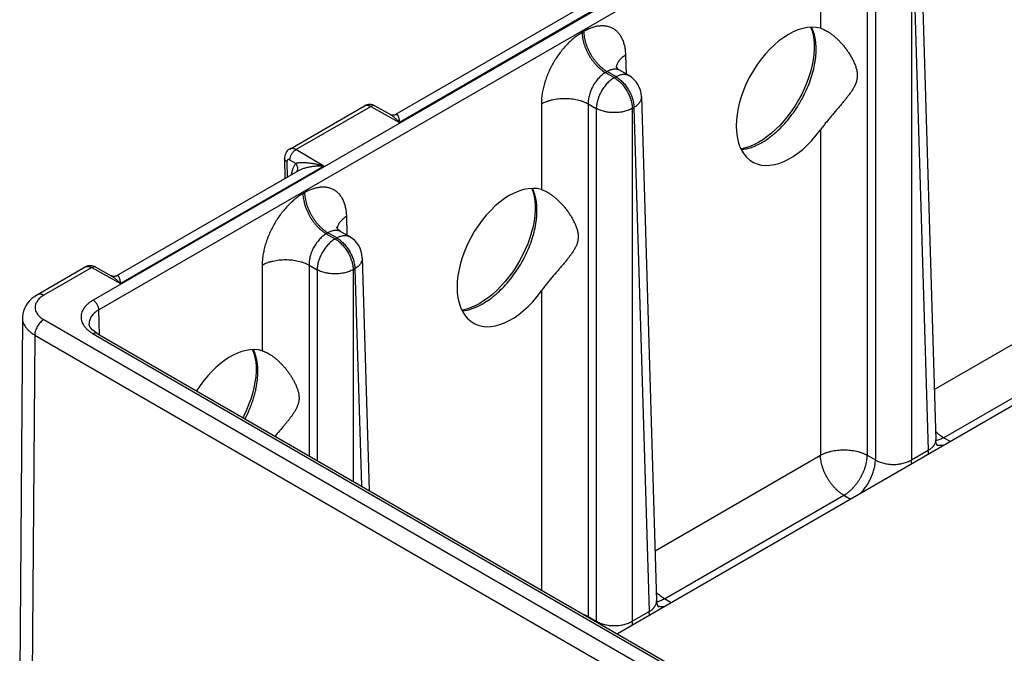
# Model space of a CAD drawing. Header units: inches. Extents: x 0 to 34, y 0 to 22.
# Tile 10 of 67: x 3.6 to 5.9, y 14.4 to 15.9. Entities that reach past the tile are written whole.
import ezdxf

# ---------------------------------------------------------------- set-up
doc = ezdxf.new("R2010")
doc.units = ezdxf.units.IN
doc.header["$LTSCALE"] = 1.87
doc.header["$MEASUREMENT"] = 0
doc.layers.get('0').update_dxf_attribs({"linetype": 'CONTINUOUS'})

msp = doc.modelspace()

# ---------------------------------------------------------------- linework, layer by layer
at = {"color": 7, "linetype": 'CONTINUOUS'}
for p, q in [((8.9531, 18.2464), (3.7273, 15.2291)), ((8.9666, 18.2233), (3.7408, 15.2061)), ((9.0408, 16.7977), (4.9627, 14.443)), ((5.6767, 16.0879), (5.7126, 14.9004)), ((5.4409, 16.0712), (5.4409, 15.8693)), ((5.5512, 16.0712), (5.5512, 14.8638)), ((5.5703, 16.0601), (5.5703, 14.8528)), ((5.6552, 16.0601), (5.6552, 14.8528)), ((5.6591, 16.0624), (5.695, 14.8757)), ((4.9281, 15.9242), (4.4492, 15.6476)), ((4.8673, 15.9127), (4.44, 15.666)), ((4.8831, 15.8618), (4.8792, 15.8595)), ((4.9837, 15.7614), (4.9824, 15.8064)), ((4.9383, 15.7673), (4.9344, 15.7651)), ((4.9344, 15.7651), (4.9551, 15.7531)), ((4.9591, 15.7554), (4.9383, 15.7673)), ((4.9551, 15.7531), (4.9591, 15.7554)), ((4.9891, 15.7583), (4.9688, 15.77)), ((5.019, 15.7082), (5.0549, 14.5207)), ((4.1904, 15.585), (4.3665, 15.6867)), ((4.2053, 15.5835), (4.3816, 15.6853)), ((4.3816, 15.6853), (4.4492, 15.6476)), ((4.3914, 15.6864), (4.4277, 15.6662)), ((4.7833, 15.6915), (4.7833, 15.4896)), ((4.8936, 15.6915), (4.8936, 14.4841)), ((4.8936, 15.6915), (4.9127, 15.6805)), ((4.9976, 15.6805), (5.0015, 15.6827)), ((5.0015, 15.6827), (5.0374, 14.4961)), ((4.9127, 15.6805), (4.9127, 14.4731)), ((4.9976, 15.6805), (4.9976, 14.4731)), ((5.4409, 15.6304), (5.4409, 14.8638)), ((4.2705, 15.5445), (4.2053, 15.5835)), ((4.2705, 15.5445), (3.7916, 15.2679)), ((4.1784, 15.5629), (4.1787, 15.5151)), ((4.184, 15.555), (4.1842, 15.5183)), ((4.2046, 15.5509), (4.1909, 15.5591)), ((4.2097, 15.5331), (3.7824, 15.2863)), ((4.2255, 15.4821), (4.2216, 15.4798)), ((4.3261, 15.3817), (4.3248, 15.4267)), ((4.2807, 15.3877), (4.2767, 15.3854)), ((4.2767, 15.3854), (4.2975, 15.3734)), ((4.3015, 15.3757), (4.2807, 15.3877)), ((4.3315, 15.3786), (4.3112, 15.3903)), ((4.2975, 15.3734), (4.3015, 15.3757)), ((4.1257, 15.3118), (4.1257, 15.1099)), ((4.236, 15.3118), (4.236, 14.8626)), ((4.236, 15.3118), (4.2551, 15.3008)), ((4.3614, 15.3285), (4.378, 14.7806)), ((3.7089, 15.307), (3.5961, 15.2419)), ((3.724, 15.3056), (3.6111, 15.2404)), ((3.724, 15.3056), (3.7916, 15.2679)), ((3.7338, 15.3067), (3.7701, 15.2865)), ((4.2551, 15.3008), (4.2551, 14.8516)), ((4.3399, 15.3008), (4.3439, 15.303)), ((4.3399, 15.3008), (4.3399, 14.8026)), ((4.3439, 15.303), (4.3594, 14.7914)), ((4.7833, 15.2508), (4.7833, 14.5466)), ((5.709, 15.0186), (6.0985, 15.2435)), ((3.7426, 15.1475), (3.7408, 15.2061)), ((3.5606, 15.1877), (3.5544, 14.3516)), ((3.6111, 15.1832), (5.9222, 13.8488)), ((3.718, 15.1736), (3.718, 15.1736)), ((3.7273, 15.1499), (5.8645, 13.9159)), ((3.7368, 15.1508), (5.874, 13.9169)), ((5.731, 14.905), (6.1537, 15.1491)), ((3.5899, 15.1469), (3.5836, 14.3115)), ((3.5899, 15.1469), (5.901, 13.8125)), ((5.7469, 14.8958), (5.731, 14.905)), ((5.6552, 14.8528), (5.695, 14.8757)), ((5.0514, 14.6389), (5.4409, 14.8638)), ((5.5512, 14.8638), (5.5703, 14.8528)), ((5.0734, 14.5253), (5.4961, 14.7694)), ((5.4961, 14.7694), (5.512, 14.7602)), ((5.0893, 14.5161), (5.0734, 14.5253)), ((4.8936, 14.4841), (4.9127, 14.4731)), ((4.9976, 14.4731), (5.0374, 14.4961))]:
    msp.add_line(p, q, dxfattribs=at)
for points in [[(5.4182, 15.8717), (5.4183, 15.8715), (5.4215, 15.8627), (5.4239, 15.8532), (5.4255, 15.8429), (5.4263, 15.8319), (5.4263, 15.8203), (5.4255, 15.8081), (5.4239, 15.7954), (5.4213, 15.7823), (5.418, 15.7689), (5.4138, 15.7553), (5.4089, 15.7416), (5.4031, 15.728), (5.3966, 15.7145), (5.3895, 15.7012), (5.3817, 15.6882), (5.3734, 15.6756), (5.3645, 15.6636), (5.3552, 15.6522), (5.3456, 15.6414), (5.3357, 15.6315), (5.3255, 15.6223), (5.3153, 15.6141), (5.305, 15.6068), (5.2958, 15.6011)], [(4.9688, 15.77), (4.9661, 15.7718), (4.9636, 15.7738), (4.9616, 15.7758), (4.9602, 15.7776), (4.9593, 15.7791), (4.9588, 15.78), (4.9587, 15.7802)], [(4.3914, 15.6864), (4.3885, 15.6878), (4.3854, 15.6889), (4.3822, 15.6896), (4.379, 15.6899), (4.3759, 15.6898), (4.3729, 15.6892), (4.37, 15.6883), (4.3672, 15.6871), (4.3666, 15.6867)], [(4.44, 15.666), (4.4397, 15.6658), (4.4386, 15.6654), (4.4371, 15.6649), (4.4352, 15.6646), (4.433, 15.6646), (4.4308, 15.665), (4.4287, 15.6657), (4.4276, 15.6662)], [(5.2958, 15.6011), (5.2867, 15.5962), (5.2771, 15.5919), (5.2676, 15.5885), (5.2584, 15.5861), (5.2535, 15.5854)], [(4.1904, 15.585), (4.1896, 15.5845), (4.1871, 15.5827), (4.1848, 15.5805), (4.1828, 15.578), (4.1811, 15.5752), (4.1798, 15.5721), (4.1789, 15.5688), (4.1784, 15.5653), (4.1784, 15.5629)], [(4.7606, 15.492), (4.7607, 15.4918), (4.7639, 15.4831), (4.7663, 15.4735), (4.7679, 15.4632), (4.7687, 15.4522), (4.7687, 15.4406), (4.7679, 15.4284), (4.7662, 15.4157), (4.7637, 15.4026), (4.7604, 15.3892), (4.7562, 15.3756), (4.7512, 15.3619), (4.7455, 15.3483), (4.739, 15.3348), (4.7319, 15.3215), (4.7241, 15.3085), (4.7158, 15.2959), (4.7069, 15.2839), (4.6976, 15.2725), (4.688, 15.2617), (4.6781, 15.2518), (4.6679, 15.2426), (4.6577, 15.2344), (4.6474, 15.2271), (4.6382, 15.2214)], [(4.3112, 15.3903), (4.3085, 15.3921), (4.306, 15.3941), (4.304, 15.3961), (4.3026, 15.3979), (4.3017, 15.3994), (4.3012, 15.4003), (4.3011, 15.4005)], [(3.7338, 15.3067), (3.7309, 15.3081), (3.7277, 15.3092), (3.7245, 15.3099), (3.7214, 15.3102), (3.7183, 15.3101), (3.7152, 15.3095), (3.7123, 15.3087), (3.7096, 15.3074), (3.7089, 15.307)], [(3.7824, 15.2863), (3.7821, 15.2862), (3.781, 15.2857), (3.7795, 15.2852), (3.7776, 15.2849), (3.7754, 15.2849), (3.7732, 15.2853), (3.7711, 15.286), (3.77, 15.2865)], [(3.5961, 15.2419), (3.5898, 15.2379), (3.5832, 15.2329), (3.5775, 15.2274), (3.5726, 15.2217), (3.5685, 15.2156), (3.5653, 15.2094), (3.563, 15.2031), (3.5614, 15.1968), (3.5607, 15.1903), (3.5606, 15.1877)], [(4.6382, 15.2214), (4.6291, 15.2166), (4.6194, 15.2122), (4.61, 15.2088), (4.6008, 15.2064), (4.5959, 15.2057)], [(3.7368, 15.1508), (3.7327, 15.1534), (3.7287, 15.1564), (3.7254, 15.1594), (3.7227, 15.1624), (3.7206, 15.1654), (3.7191, 15.1683), (3.7182, 15.1711), (3.718, 15.1736)], [(4.103, 15.1124), (4.1031, 15.1121), (4.1063, 15.1034), (4.1087, 15.0938), (4.1103, 15.0835), (4.1111, 15.0725), (4.1111, 15.0609), (4.1103, 15.0487), (4.1086, 15.036), (4.1061, 15.0229), (4.1028, 15.0095), (4.0986, 14.9959), (4.0936, 14.9823), (4.0879, 14.9686), (4.0814, 14.9551), (4.0801, 14.9526)], [(5.717, 14.8859), (5.717, 14.8859), (5.7168, 14.8862), (5.7162, 14.8871), (5.7153, 14.8887), (5.7143, 14.8909), (5.7135, 14.8938), (5.7128, 14.8973), (5.7126, 14.9004)], [(5.0594, 14.5062), (5.0594, 14.5062), (5.0592, 14.5065), (5.0586, 14.5074), (5.0577, 14.509), (5.0567, 14.5112), (5.0558, 14.5141), (5.0552, 14.5176), (5.0549, 14.5207)]]:
    msp.add_lwpolyline(points, dxfattribs=at)
for centre, radius, start, end in [((4.9869, 15.774), 0.0274, 167.6214, 170.3494), ((4.9865, 15.774), 0.0269, 170.3565, 171.2921), ((4.9591, 15.7064), 0.06, 1.7316, 59.9985), ((4.3293, 15.3943), 0.0274, 167.6214, 170.3494), ((4.3289, 15.3943), 0.0269, 170.3565, 171.2921), ((4.3015, 15.3267), 0.06, 1.7316, 59.9985), ((3.7306, 15.3011), 0.00645, 60.8575, 64.148), ((5.7246, 14.914), 0.0274, 250.5751, 254.9593), ((5.067, 14.5343), 0.0274, 250.5751, 254.9593), ((4.8171, 14.4853), 0.0765, 358.3108, 359.1387), ((4.8362, 14.4742), 0.0765, 358.3108, 359.1387)]:
    msp.add_arc(centre, radius, start, end, dxfattribs=at)
for centre, start_param, end_param in [((5.3677, 15.7091), 0.134949, 4.524547), ((4.7101, 15.3294), 0.134949, 4.524547), ((4.0525, 14.9497), 6.418134, 7.752533)]:
    msp.add_ellipse(centre, major_axis=(0.0862, 0.1548), ratio=0.587321, start_param=start_param, end_param=end_param, dxfattribs=at)
for points, knots in [([(4.9824, 15.8064), (4.9823, 15.81), (4.9818, 15.8169), (4.9801, 15.8269), (4.9775, 15.8362), (4.9741, 15.8447), (4.9698, 15.8523), (4.9655, 15.8578), (4.9616, 15.8617), (4.9586, 15.8643), (4.9554, 15.8666), (4.9521, 15.8687), (4.9485, 15.8705), (4.9449, 15.872), (4.941, 15.8732), (4.9357, 15.8744), (4.9288, 15.8751), (4.9201, 15.8748), (4.911, 15.8733), (4.9018, 15.8706), (4.8924, 15.8668), (4.8862, 15.8635), (4.8831, 15.8618)], [0, 0, 0, 0, 0.073728, 0.14376, 0.210132, 0.273036, 0.332833, 0.390076, 0.417981, 0.445534, 0.472846, 0.500037, 0.527228, 0.554539, 0.582088, 0.60999, 0.667223, 0.727009, 0.7899, 0.85626, 0.926281, 1, 1, 1, 1]), ([(5.3031, 15.6004), (5.3085, 15.6036), (5.3165, 15.6088), (5.3267, 15.6165), (5.3371, 15.6252), (5.3497, 15.6371), (5.364, 15.653), (5.3773, 15.6703), (5.3896, 15.6887), (5.4005, 15.708), (5.41, 15.7279), (5.4178, 15.7481), (5.4239, 15.7682), (5.4275, 15.7849), (5.4294, 15.798), (5.4303, 15.8075), (5.4307, 15.8167), (5.4306, 15.8257), (5.4301, 15.8343), (5.429, 15.8427), (5.4275, 15.8506), (5.4249, 15.8605), (5.4221, 15.8675), (5.4199, 15.8719)], [0, 0, 0, 0, 0.059072, 0.089871, 0.12144, 0.186616, 0.25405, 0.323099, 0.393065, 0.463223, 0.532841, 0.601204, 0.667639, 0.731534, 0.762372, 0.79239, 0.821544, 0.849798, 0.877128, 0.903522, 0.928984, 0.95353, 1, 1, 1, 1]), ([(5.4409, 15.8693), (5.4423, 15.8689), (5.4451, 15.8679), (5.4493, 15.8661), (5.4536, 15.864), (5.4564, 15.8624), (5.4579, 15.8615)], [0, 0, 0, 0, 0.23028, 0.474538, 0.731511, 1, 1, 1, 1]), ([(4.8792, 15.8595), (4.876, 15.8576), (4.8695, 15.8535), (4.8602, 15.8465), (4.8511, 15.8385), (4.8422, 15.8297), (4.8337, 15.8201), (4.8257, 15.8098), (4.8181, 15.7989), (4.8112, 15.7875), (4.8049, 15.7757), (4.7993, 15.7636), (4.7945, 15.7514), (4.7905, 15.7391), (4.7873, 15.7268), (4.785, 15.7148), (4.7836, 15.703), (4.7833, 15.6953), (4.7833, 15.6915)], [0, 0, 0, 0, 0.055661, 0.113759, 0.174075, 0.236332, 0.300209, 0.36535, 0.431373, 0.497879, 0.564458, 0.630701, 0.696204, 0.760579, 0.823458, 0.884509, 0.943436, 1, 1, 1, 1]), ([(4.8792, 15.8595), (4.8792, 15.8574), (4.8795, 15.853), (4.8804, 15.8464), (4.8818, 15.8397), (4.8836, 15.8328), (4.886, 15.8259), (4.8888, 15.819), (4.892, 15.8123), (4.8956, 15.8056), (4.8996, 15.7992), (4.9039, 15.7931), (4.9085, 15.7873), (4.9134, 15.7819), (4.9184, 15.7769), (4.9236, 15.7724), (4.9289, 15.7684), (4.9325, 15.7661), (4.9344, 15.7651)], [0, 0, 0, 0, 0.056204, 0.114845, 0.175678, 0.238408, 0.302695, 0.368168, 0.434431, 0.501074, 0.56768, 0.633832, 0.699121, 0.763156, 0.82557, 0.886031, 0.944253, 1, 1, 1, 1]), ([(4.8831, 15.8618), (4.8832, 15.8596), (4.8834, 15.8553), (4.8843, 15.8487), (4.8857, 15.8419), (4.8876, 15.8351), (4.8899, 15.8282), (4.8927, 15.8213), (4.8959, 15.8145), (4.8996, 15.8079), (4.9036, 15.8015), (4.9079, 15.7954), (4.9125, 15.7896), (4.9173, 15.7841), (4.9223, 15.7792), (4.9275, 15.7747), (4.9328, 15.7707), (4.9365, 15.7684), (4.9383, 15.7673)], [0, 0, 0, 0, 0.056204, 0.114845, 0.175678, 0.238408, 0.302695, 0.368168, 0.434431, 0.501074, 0.56768, 0.633832, 0.699121, 0.763156, 0.82557, 0.886031, 0.944253, 1, 1, 1, 1]), ([(5.4579, 15.8615), (5.46, 15.8602), (5.4644, 15.8573), (5.4707, 15.8525), (5.477, 15.8472), (5.4832, 15.8414), (5.4892, 15.8351), (5.495, 15.8284), (5.5006, 15.8213), (5.5059, 15.8139), (5.5109, 15.8062), (5.5155, 15.7982), (5.519, 15.7913), (5.5215, 15.7856), (5.5231, 15.7814), (5.5246, 15.7771), (5.5258, 15.7727), (5.5268, 15.7684), (5.5274, 15.7641), (5.5277, 15.7598), (5.5277, 15.7556), (5.5273, 15.7515), (5.5266, 15.7475), (5.5256, 15.7436), (5.5238, 15.7386), (5.5211, 15.7325), (5.517, 15.7255), (5.5133, 15.7199), (5.5101, 15.7154), (5.5067, 15.7108), (5.5022, 15.7051), (5.4967, 15.6982), (5.4908, 15.6912), (5.4848, 15.6841), (5.4764, 15.6744), (5.4679, 15.6645), (5.4595, 15.6544), (5.4531, 15.6466), (5.4469, 15.6386), (5.4429, 15.6332), (5.4409, 15.6304)], [0, 0, 0, 0, 0.026712, 0.054639, 0.083593, 0.113408, 0.143942, 0.17507, 0.206678, 0.238661, 0.270909, 0.303306, 0.335706, 0.35185, 0.367914, 0.38386, 0.399643, 0.415212, 0.43052, 0.445532, 0.460235, 0.474651, 0.488831, 0.502844, 0.516768, 0.544604, 0.572771, 0.601517, 0.616152, 0.630976, 0.66121, 0.692248, 0.724089, 0.756712, 0.790075, 0.858746, 0.89384, 0.929234, 0.964712, 1, 1, 1, 1]), ([(4.9824, 15.8064), (4.9809, 15.8055), (4.9781, 15.8037), (4.9741, 15.8007), (4.9706, 15.7975), (4.9675, 15.7942), (4.9649, 15.7908), (4.9628, 15.7872), (4.9612, 15.7836), (4.9605, 15.7811), (4.9602, 15.7798)], [0, 0, 0, 0, 0.145474, 0.284746, 0.41774, 0.544586, 0.66559, 0.781285, 0.892426, 1, 1, 1, 1]), ([(4.9344, 15.7651), (4.933, 15.7643), (4.9302, 15.7625), (4.9261, 15.7594), (4.9222, 15.7559), (4.9183, 15.7521), (4.9147, 15.7479), (4.9101, 15.7418), (4.9049, 15.7337), (4.9007, 15.7249), (4.898, 15.7178), (4.8964, 15.7124), (4.8951, 15.707), (4.8942, 15.7017), (4.8937, 15.6965), (4.8936, 15.6931), (4.8936, 15.6915)], [0, 0, 0, 0, 0.055558, 0.11351, 0.173648, 0.235713, 0.299397, 0.364357, 0.496548, 0.629217, 0.694764, 0.759255, 0.822332, 0.883666, 0.94297, 1, 1, 1, 1]), ([(4.9551, 15.7531), (4.9537, 15.7523), (4.9509, 15.7505), (4.9469, 15.7474), (4.9429, 15.744), (4.939, 15.7402), (4.9353, 15.736), (4.9305, 15.73), (4.9252, 15.722), (4.9208, 15.7134), (4.9179, 15.7063), (4.9161, 15.701), (4.9147, 15.6957), (4.9136, 15.6905), (4.9129, 15.6854), (4.9127, 15.6821), (4.9127, 15.6805)], [0, 0, 0, 0, 0.055752, 0.113981, 0.174448, 0.236869, 0.30091, 0.366206, 0.498925, 0.631793, 0.697273, 0.761566, 0.824303, 0.885142, 0.943791, 1, 1, 1, 1]), ([(4.9688, 15.77), (4.9678, 15.7706), (4.9656, 15.7716), (4.9621, 15.7726), (4.9584, 15.7731), (4.9553, 15.773), (4.9527, 15.7727), (4.95, 15.7722), (4.9465, 15.7712), (4.9424, 15.7695), (4.9396, 15.7681), (4.9383, 15.7673)], [0, 0, 0, 0, 0.110299, 0.222055, 0.337016, 0.456668, 0.51866, 0.582228, 0.71436, 0.85358, 1, 1, 1, 1]), ([(4.9551, 15.7531), (4.9565, 15.7523), (4.9593, 15.7505), (4.9634, 15.7474), (4.9674, 15.744), (4.9713, 15.7402), (4.975, 15.736), (4.9797, 15.73), (4.9851, 15.722), (4.9895, 15.7134), (4.9924, 15.7063), (4.9942, 15.701), (4.9956, 15.6957), (4.9967, 15.6905), (4.9973, 15.6854), (4.9975, 15.6821), (4.9976, 15.6805)], [0, 0, 0, 0, 0.055752, 0.113981, 0.174448, 0.23687, 0.300911, 0.366207, 0.498925, 0.631793, 0.697273, 0.761566, 0.824303, 0.885142, 0.943791, 1, 1, 1, 1]), ([(4.9591, 15.7554), (4.9604, 15.7561), (4.9631, 15.7575), (4.9672, 15.7592), (4.9713, 15.7604), (4.9752, 15.7611), (4.979, 15.7612), (4.9826, 15.7608), (4.986, 15.7599), (4.9881, 15.7589), (4.9891, 15.7583)], [0, 0, 0, 0, 0.148605, 0.289506, 0.422728, 0.548649, 0.668006, 0.781943, 0.89199, 1, 1, 1, 1]), ([(4.9591, 15.7554), (4.9605, 15.7545), (4.9633, 15.7528), (4.9673, 15.7497), (4.9713, 15.7463), (4.9752, 15.7424), (4.9789, 15.7383), (4.9837, 15.7323), (4.989, 15.7242), (4.9934, 15.7156), (4.9963, 15.7086), (4.9981, 15.7033), (4.9995, 15.698), (5.0006, 15.6928), (5.0013, 15.6877), (5.0015, 15.6844), (5.0015, 15.6827)], [0, 0, 0, 0, 0.055752, 0.113981, 0.174448, 0.236869, 0.30091, 0.366206, 0.498925, 0.631793, 0.697273, 0.761566, 0.824303, 0.885142, 0.943791, 1, 1, 1, 1]), ([(4.7833, 15.6915), (4.7852, 15.6925), (4.789, 15.6945), (4.7952, 15.697), (4.8018, 15.6992), (4.8087, 15.701), (4.8159, 15.7024), (4.8233, 15.7034), (4.8308, 15.7041), (4.8385, 15.7043), (4.8461, 15.7041), (4.8537, 15.7034), (4.8611, 15.7024), (4.8683, 15.701), (4.8752, 15.6992), (4.8817, 15.697), (4.8879, 15.6945), (4.8918, 15.6925), (4.8936, 15.6915)], [0, 0, 0, 0, 0.055565, 0.113741, 0.174273, 0.236851, 0.301117, 0.366678, 0.433118, 0.5, 0.566882, 0.633322, 0.698883, 0.763149, 0.825727, 0.886259, 0.944435, 1, 1, 1, 1]), ([(5.019, 15.7082), (5.0191, 15.707), (5.0189, 15.7047), (5.0181, 15.7012), (5.0167, 15.6977), (5.0147, 15.6944), (5.0122, 15.6912), (5.0091, 15.6881), (5.0055, 15.6853), (5.0029, 15.6836), (5.0015, 15.6827)], [0, 0, 0, 0, 0.107496, 0.217108, 0.330753, 0.450003, 0.576014, 0.709514, 0.850845, 1, 1, 1, 1]), ([(4.3666, 15.6867), (4.367, 15.687), (4.3681, 15.6875), (4.3698, 15.688), (4.3716, 15.6882), (4.3735, 15.6881), (4.3755, 15.6878), (4.3775, 15.6872), (4.3796, 15.6864), (4.381, 15.6857), (4.3816, 15.6853)], [0, 0, 0, 0, 0.108124, 0.218314, 0.332381, 0.451825, 0.577769, 0.710919, 0.85167, 1, 1, 1, 1]), ([(4.3914, 15.6864), (4.3911, 15.6866), (4.3904, 15.6869), (4.3893, 15.6872), (4.3881, 15.6873), (4.3869, 15.6872), (4.3856, 15.687), (4.3838, 15.6865), (4.3825, 15.6858), (4.3816, 15.6853)], [0, 0, 0, 0, 0.1076, 0.217293, 0.330979, 0.450231, 0.576214, 0.709682, 1, 1, 1, 1]), ([(4.4276, 15.6662), (4.4286, 15.6657), (4.4305, 15.6646), (4.4332, 15.6627), (4.4359, 15.6606), (4.4395, 15.6575), (4.444, 15.6532), (4.4475, 15.6496), (4.4492, 15.6476)], [0, 0, 0, 0, 0.113005, 0.229266, 0.348928, 0.472067, 0.728901, 1, 1, 1, 1]), ([(4.44, 15.666), (4.4402, 15.6661), (4.4405, 15.6663), (4.4411, 15.6665), (4.4418, 15.6667), (4.4424, 15.6666), (4.4428, 15.6665), (4.4432, 15.6664), (4.4435, 15.6662), (4.4439, 15.6659), (4.4443, 15.6654), (4.4448, 15.6647), (4.4454, 15.6637), (4.4459, 15.6625), (4.4464, 15.6611), (4.4468, 15.6596), (4.4473, 15.658), (4.4477, 15.6561), (4.4481, 15.6542), (4.4486, 15.6514), (4.449, 15.6491), (4.4492, 15.6476)], [0, 0, 0, 0, 0.025693, 0.048765, 0.088807, 0.106924, 0.124477, 0.14199, 0.159919, 0.178634, 0.198409, 0.241821, 0.291091, 0.346523, 0.408142, 0.47583, 0.549431, 0.628751, 0.713631, 0.803907, 1, 1, 1, 1]), ([(4.9976, 15.6805), (4.9961, 15.6797), (4.9931, 15.6782), (4.9884, 15.6762), (4.9834, 15.6745), (4.9781, 15.6731), (4.9725, 15.672), (4.9649, 15.671), (4.9551, 15.6705), (4.9454, 15.671), (4.9378, 15.672), (4.9322, 15.6731), (4.9269, 15.6745), (4.9219, 15.6762), (4.9171, 15.6782), (4.9141, 15.6797), (4.9127, 15.6805)], [0, 0, 0, 0, 0.05557, 0.113752, 0.17429, 0.236875, 0.301147, 0.366715, 0.5, 0.633284, 0.698852, 0.763125, 0.825709, 0.886247, 0.94443, 1, 1, 1, 1]), ([(5.2543, 15.5835), (5.2624, 15.5843), (5.2726, 15.5867), (5.2844, 15.5912), (5.2928, 15.5949), (5.299, 15.5981), (5.3031, 15.6004)], [0, 0, 0, 0, 0.471093, 0.597919, 0.728371, 1, 1, 1, 1]), ([(4.2053, 15.5835), (4.2046, 15.5839), (4.2033, 15.5846), (4.2012, 15.5854), (4.1992, 15.586), (4.1973, 15.5864), (4.1954, 15.5864), (4.1936, 15.5862), (4.1919, 15.5858), (4.1909, 15.5853), (4.1904, 15.585)], [0, 0, 0, 0, 0.148854, 0.28993, 0.423215, 0.549119, 0.668395, 0.782203, 0.892108, 1, 1, 1, 1]), ([(4.1909, 15.5591), (4.1909, 15.5602), (4.1911, 15.5626), (4.192, 15.5661), (4.1933, 15.5696), (4.1951, 15.5731), (4.1972, 15.5763), (4.1997, 15.5792), (4.2024, 15.5816), (4.2043, 15.5829), (4.2053, 15.5835)], [0, 0, 0, 0, 0.113934, 0.236784, 0.366117, 0.498906, 0.631847, 0.761625, 0.885175, 1, 1, 1, 1]), ([(4.184, 15.555), (4.1831, 15.5555), (4.182, 15.5564), (4.1806, 15.5576), (4.1798, 15.5586), (4.1792, 15.5597), (4.1787, 15.5607), (4.1784, 15.5618), (4.1784, 15.5626), (4.1784, 15.5629)], [0, 0, 0, 0, 0.288793, 0.421878, 0.54776, 0.667197, 0.781325, 0.891655, 1, 1, 1, 1]), ([(4.1909, 15.5591), (4.1905, 15.5594), (4.1898, 15.5597), (4.1889, 15.56), (4.1883, 15.5601), (4.1876, 15.5601), (4.187, 15.5601), (4.1865, 15.5599), (4.186, 15.5597), (4.1855, 15.5593), (4.185, 15.5588), (4.1844, 15.5579), (4.184, 15.5565), (4.184, 15.5556), (4.184, 15.555)], [0, 0, 0, 0, 0.144549, 0.210907, 0.27349, 0.332698, 0.38914, 0.44365, 0.497219, 0.55093, 0.605851, 0.722663, 0.853357, 1, 1, 1, 1]), ([(4.2046, 15.5509), (4.2039, 15.5501), (4.2026, 15.5484), (4.2002, 15.5446), (4.1977, 15.5392), (4.1955, 15.532), (4.1948, 15.5269), (4.1945, 15.5243)], [0, 0, 0, 0, 0.111331, 0.22582, 0.465926, 0.723497, 1, 1, 1, 1]), ([(4.2705, 15.5445), (4.2676, 15.5454), (4.2616, 15.547), (4.2527, 15.5491), (4.2439, 15.5507), (4.2352, 15.5518), (4.2281, 15.5524), (4.2226, 15.5526), (4.2186, 15.5526), (4.2148, 15.5525), (4.2111, 15.5522), (4.2083, 15.5518), (4.2061, 15.5513), (4.2051, 15.5511), (4.2046, 15.5509)], [0, 0, 0, 0, 0.139074, 0.276025, 0.410397, 0.541566, 0.66854, 0.72999, 0.789706, 0.847276, 0.902124, 0.953432, 0.977411, 1, 1, 1, 1]), ([(4.2046, 15.5509), (4.2052, 15.5501), (4.2062, 15.5485), (4.2075, 15.5459), (4.2083, 15.5433), (4.2087, 15.5406), (4.2087, 15.538), (4.2083, 15.5355), (4.2075, 15.5331), (4.2068, 15.5317), (4.2063, 15.531)], [0, 0, 0, 0, 0.137076, 0.271265, 0.401906, 0.528598, 0.651276, 0.770234, 0.886142, 1, 1, 1, 1]), ([(4.2705, 15.5445), (4.2678, 15.5446), (4.2623, 15.5448), (4.2541, 15.5445), (4.246, 15.5438), (4.238, 15.5426), (4.2303, 15.541), (4.2241, 15.5392), (4.2193, 15.5375), (4.2159, 15.5362), (4.2127, 15.5347), (4.2107, 15.5336), (4.2097, 15.533)], [0, 0, 0, 0, 0.131923, 0.263181, 0.393389, 0.522052, 0.648446, 0.771499, 0.831296, 0.889571, 0.945955, 1, 1, 1, 1]), ([(4.3248, 15.4267), (4.3247, 15.4303), (4.3242, 15.4372), (4.3225, 15.4472), (4.3199, 15.4565), (4.3165, 15.465), (4.3122, 15.4726), (4.3079, 15.4781), (4.304, 15.482), (4.301, 15.4846), (4.2978, 15.487), (4.2945, 15.489), (4.2909, 15.4908), (4.2873, 15.4923), (4.2834, 15.4935), (4.2781, 15.4947), (4.2711, 15.4954), (4.2624, 15.4951), (4.2534, 15.4936), (4.2442, 15.4909), (4.2348, 15.4871), (4.2286, 15.4839), (4.2255, 15.4821)], [0, 0, 0, 0, 0.073728, 0.14376, 0.210132, 0.273036, 0.332833, 0.390076, 0.417981, 0.445534, 0.472846, 0.500037, 0.527228, 0.554539, 0.582088, 0.60999, 0.667223, 0.727009, 0.7899, 0.85626, 0.926281, 1, 1, 1, 1]), ([(4.2216, 15.4798), (4.2184, 15.4779), (4.2119, 15.4738), (4.2026, 15.4668), (4.1935, 15.4588), (4.1846, 15.45), (4.1761, 15.4404), (4.1681, 15.4301), (4.1605, 15.4192), (4.1536, 15.4078), (4.1473, 15.396), (4.1417, 15.3839), (4.1369, 15.3717), (4.1329, 15.3594), (4.1297, 15.3471), (4.1274, 15.3351), (4.126, 15.3233), (4.1257, 15.3156), (4.1257, 15.3118)], [0, 0, 0, 0, 0.055661, 0.113759, 0.174075, 0.236332, 0.300209, 0.36535, 0.431373, 0.497879, 0.564458, 0.630701, 0.696204, 0.760579, 0.823458, 0.884509, 0.943436, 1, 1, 1, 1]), ([(4.2216, 15.4798), (4.2216, 15.4777), (4.2219, 15.4733), (4.2228, 15.4667), (4.2241, 15.46), (4.226, 15.4531), (4.2284, 15.4462), (4.2312, 15.4393), (4.2344, 15.4326), (4.238, 15.4259), (4.242, 15.4195), (4.2463, 15.4134), (4.2509, 15.4076), (4.2558, 15.4022), (4.2608, 15.3972), (4.266, 15.3927), (4.2713, 15.3888), (4.2749, 15.3864), (4.2767, 15.3854)], [0, 0, 0, 0, 0.056204, 0.114845, 0.175678, 0.238408, 0.302695, 0.368168, 0.434431, 0.501074, 0.56768, 0.633832, 0.699121, 0.763156, 0.82557, 0.886031, 0.944253, 1, 1, 1, 1]), ([(4.2255, 15.4821), (4.2256, 15.4799), (4.2258, 15.4756), (4.2267, 15.469), (4.2281, 15.4622), (4.23, 15.4554), (4.2323, 15.4485), (4.2351, 15.4416), (4.2383, 15.4348), (4.242, 15.4282), (4.246, 15.4218), (4.2503, 15.4157), (4.2549, 15.4099), (4.2597, 15.4045), (4.2647, 15.3995), (4.2699, 15.395), (4.2752, 15.391), (4.2789, 15.3887), (4.2807, 15.3877)], [0, 0, 0, 0, 0.056204, 0.114845, 0.175678, 0.238408, 0.302695, 0.368168, 0.434431, 0.501074, 0.56768, 0.633832, 0.699121, 0.763156, 0.82557, 0.886031, 0.944253, 1, 1, 1, 1]), ([(4.6455, 15.2207), (4.6509, 15.2239), (4.6589, 15.2291), (4.6691, 15.2368), (4.6795, 15.2455), (4.6921, 15.2574), (4.7064, 15.2733), (4.7197, 15.2906), (4.732, 15.309), (4.7429, 15.3283), (4.7524, 15.3482), (4.7602, 15.3684), (4.7663, 15.3886), (4.7699, 15.4052), (4.7717, 15.4183), (4.7727, 15.4278), (4.7731, 15.437), (4.773, 15.446), (4.7725, 15.4546), (4.7714, 15.463), (4.7699, 15.4709), (4.7673, 15.4808), (4.7645, 15.4878), (4.7623, 15.4922)], [0, 0, 0, 0, 0.059072, 0.089871, 0.12144, 0.186616, 0.25405, 0.323099, 0.393065, 0.463223, 0.532841, 0.601204, 0.667639, 0.731534, 0.762372, 0.79239, 0.821544, 0.849798, 0.877128, 0.903522, 0.928984, 0.95353, 1, 1, 1, 1]), ([(4.7833, 15.4896), (4.7847, 15.4892), (4.7875, 15.4882), (4.7917, 15.4865), (4.796, 15.4843), (4.7988, 15.4827), (4.8003, 15.4818)], [0, 0, 0, 0, 0.23028, 0.474538, 0.731511, 1, 1, 1, 1]), ([(4.8003, 15.4818), (4.8024, 15.4805), (4.8068, 15.4777), (4.8131, 15.4729), (4.8194, 15.4675), (4.8256, 15.4617), (4.8316, 15.4554), (4.8374, 15.4487), (4.843, 15.4416), (4.8483, 15.4342), (4.8533, 15.4265), (4.8579, 15.4185), (4.8614, 15.4116), (4.8638, 15.4059), (4.8655, 15.4017), (4.867, 15.3974), (4.8682, 15.393), (4.8692, 15.3887), (4.8698, 15.3844), (4.8701, 15.3801), (4.8701, 15.3759), (4.8697, 15.3718), (4.869, 15.3678), (4.868, 15.3639), (4.8662, 15.3589), (4.8634, 15.3528), (4.8594, 15.3458), (4.8557, 15.3402), (4.8525, 15.3357), (4.8491, 15.3311), (4.8446, 15.3254), (4.839, 15.3185), (4.8332, 15.3115), (4.8272, 15.3045), (4.8188, 15.2947), (4.8103, 15.2848), (4.8018, 15.2747), (4.7955, 15.2669), (4.7893, 15.2589), (4.7853, 15.2535), (4.7833, 15.2508)], [0, 0, 0, 0, 0.026712, 0.054639, 0.083593, 0.113408, 0.143942, 0.17507, 0.206678, 0.238661, 0.270909, 0.303306, 0.335706, 0.35185, 0.367914, 0.38386, 0.399643, 0.415212, 0.43052, 0.445532, 0.460235, 0.474651, 0.488831, 0.502844, 0.516768, 0.544604, 0.572771, 0.601517, 0.616152, 0.630976, 0.66121, 0.692248, 0.724089, 0.756712, 0.790075, 0.858746, 0.89384, 0.929234, 0.964712, 1, 1, 1, 1]), ([(4.3248, 15.4267), (4.3233, 15.4258), (4.3205, 15.424), (4.3165, 15.421), (4.313, 15.4178), (4.3099, 15.4145), (4.3073, 15.4111), (4.3052, 15.4075), (4.3036, 15.4039), (4.3028, 15.4014), (4.3026, 15.4001)], [0, 0, 0, 0, 0.145474, 0.284746, 0.41774, 0.544586, 0.66559, 0.781285, 0.892426, 1, 1, 1, 1]), ([(4.2767, 15.3854), (4.2753, 15.3846), (4.2725, 15.3828), (4.2685, 15.3797), (4.2645, 15.3762), (4.2607, 15.3724), (4.2571, 15.3682), (4.2524, 15.3621), (4.2473, 15.354), (4.2431, 15.3453), (4.2404, 15.3381), (4.2387, 15.3327), (4.2375, 15.3273), (4.2366, 15.322), (4.236, 15.3169), (4.236, 15.3135), (4.236, 15.3118)], [0, 0, 0, 0, 0.055558, 0.11351, 0.173648, 0.235713, 0.299397, 0.364357, 0.496548, 0.629217, 0.694764, 0.759255, 0.822332, 0.883666, 0.94297, 1, 1, 1, 1]), ([(4.3112, 15.3903), (4.3102, 15.3909), (4.308, 15.392), (4.3045, 15.3929), (4.3008, 15.3934), (4.2977, 15.3933), (4.2951, 15.393), (4.2923, 15.3925), (4.2889, 15.3915), (4.2847, 15.3899), (4.282, 15.3884), (4.2807, 15.3877)], [0, 0, 0, 0, 0.110299, 0.222055, 0.337016, 0.456668, 0.51866, 0.582228, 0.71436, 0.85358, 1, 1, 1, 1]), ([(4.3015, 15.3757), (4.3028, 15.3764), (4.3055, 15.3779), (4.3096, 15.3795), (4.3137, 15.3807), (4.3176, 15.3814), (4.3214, 15.3815), (4.325, 15.3811), (4.3284, 15.3802), (4.3305, 15.3792), (4.3315, 15.3786)], [0, 0, 0, 0, 0.148605, 0.289506, 0.422728, 0.548649, 0.668006, 0.781943, 0.89199, 1, 1, 1, 1]), ([(4.2975, 15.3734), (4.2961, 15.3726), (4.2933, 15.3708), (4.2893, 15.3677), (4.2853, 15.3643), (4.2814, 15.3605), (4.2777, 15.3563), (4.2729, 15.3503), (4.2676, 15.3423), (4.2632, 15.3337), (4.2603, 15.3266), (4.2585, 15.3213), (4.2571, 15.316), (4.256, 15.3108), (4.2553, 15.3057), (4.2551, 15.3024), (4.2551, 15.3008)], [0, 0, 0, 0, 0.055752, 0.113981, 0.174448, 0.236869, 0.30091, 0.366206, 0.498925, 0.631793, 0.697273, 0.761566, 0.824303, 0.885142, 0.943791, 1, 1, 1, 1]), ([(4.2975, 15.3734), (4.2989, 15.3726), (4.3017, 15.3708), (4.3058, 15.3677), (4.3098, 15.3643), (4.3137, 15.3605), (4.3174, 15.3563), (4.3221, 15.3503), (4.3275, 15.3423), (4.3319, 15.3337), (4.3347, 15.3266), (4.3365, 15.3213), (4.338, 15.316), (4.3391, 15.3108), (4.3397, 15.3057), (4.3399, 15.3024), (4.3399, 15.3008)], [0, 0, 0, 0, 0.055752, 0.113981, 0.174448, 0.23687, 0.300911, 0.366207, 0.498925, 0.631793, 0.697273, 0.761566, 0.824303, 0.885142, 0.943791, 1, 1, 1, 1]), ([(4.3015, 15.3757), (4.3029, 15.3748), (4.3057, 15.3731), (4.3097, 15.37), (4.3137, 15.3666), (4.3176, 15.3627), (4.3213, 15.3586), (4.3261, 15.3526), (4.3314, 15.3445), (4.3358, 15.336), (4.3387, 15.3289), (4.3405, 15.3236), (4.3419, 15.3183), (4.343, 15.3131), (4.3437, 15.308), (4.3439, 15.3047), (4.3439, 15.303)], [0, 0, 0, 0, 0.055752, 0.113981, 0.174448, 0.236869, 0.30091, 0.366206, 0.498925, 0.631793, 0.697273, 0.761566, 0.824303, 0.885142, 0.943791, 1, 1, 1, 1]), ([(4.1257, 15.3118), (4.1276, 15.3128), (4.1314, 15.3148), (4.1376, 15.3173), (4.1441, 15.3195), (4.1511, 15.3213), (4.1583, 15.3227), (4.1657, 15.3238), (4.1732, 15.3244), (4.1809, 15.3246), (4.1885, 15.3244), (4.196, 15.3238), (4.2035, 15.3227), (4.2107, 15.3213), (4.2176, 15.3195), (4.2241, 15.3173), (4.2303, 15.3148), (4.2342, 15.3128), (4.236, 15.3118)], [0, 0, 0, 0, 0.055565, 0.113741, 0.174273, 0.236851, 0.301117, 0.366678, 0.433118, 0.5, 0.566882, 0.633322, 0.698883, 0.763149, 0.825727, 0.886259, 0.944435, 1, 1, 1, 1]), ([(4.3614, 15.3285), (4.3615, 15.3273), (4.3613, 15.325), (4.3605, 15.3215), (4.3591, 15.318), (4.3571, 15.3147), (4.3546, 15.3115), (4.3515, 15.3084), (4.3479, 15.3056), (4.3453, 15.3039), (4.3439, 15.303)], [0, 0, 0, 0, 0.107496, 0.217108, 0.330753, 0.450003, 0.576014, 0.709514, 0.850845, 1, 1, 1, 1]), ([(3.7089, 15.307), (3.7094, 15.3073), (3.7105, 15.3078), (3.7122, 15.3083), (3.714, 15.3085), (3.7159, 15.3084), (3.7179, 15.3081), (3.7199, 15.3075), (3.722, 15.3067), (3.7233, 15.306), (3.724, 15.3056)], [0, 0, 0, 0, 0.108128, 0.218314, 0.332379, 0.451825, 0.577764, 0.710915, 0.851667, 1, 1, 1, 1]), ([(3.7334, 15.3069), (3.7331, 15.3071), (3.7324, 15.3073), (3.7314, 15.3076), (3.7302, 15.3076), (3.7291, 15.3075), (3.7278, 15.3073), (3.7261, 15.3067), (3.7248, 15.3061), (3.724, 15.3056)], [0, 0, 0, 0, 0.107365, 0.21728, 0.331409, 0.451105, 0.577356, 0.710803, 1, 1, 1, 1]), ([(3.77, 15.2865), (3.771, 15.286), (3.7728, 15.2849), (3.7756, 15.283), (3.7783, 15.2809), (3.7819, 15.2778), (3.7864, 15.2735), (3.7899, 15.2699), (3.7916, 15.2679)], [0, 0, 0, 0, 0.113005, 0.229266, 0.348928, 0.472067, 0.728901, 1, 1, 1, 1]), ([(3.7824, 15.2863), (3.7826, 15.2864), (3.7829, 15.2866), (3.7835, 15.2868), (3.7842, 15.287), (3.7848, 15.2869), (3.7852, 15.2868), (3.7856, 15.2867), (3.7859, 15.2865), (3.7863, 15.2862), (3.7867, 15.2857), (3.7872, 15.285), (3.7878, 15.284), (3.7883, 15.2828), (3.7888, 15.2815), (3.7892, 15.2799), (3.7897, 15.2783), (3.7901, 15.2765), (3.7905, 15.2745), (3.791, 15.2717), (3.7913, 15.2695), (3.7916, 15.2679)], [0, 0, 0, 0, 0.025693, 0.048765, 0.088807, 0.106924, 0.124477, 0.14199, 0.159919, 0.178634, 0.198409, 0.241821, 0.291091, 0.346523, 0.408142, 0.47583, 0.549431, 0.628751, 0.713631, 0.803907, 1, 1, 1, 1]), ([(4.3399, 15.3008), (4.3385, 15.3), (4.3355, 15.2985), (4.3308, 15.2965), (4.3258, 15.2948), (4.3204, 15.2935), (4.3149, 15.2924), (4.3073, 15.2913), (4.2975, 15.2908), (4.2878, 15.2913), (4.2801, 15.2924), (4.2746, 15.2935), (4.2693, 15.2948), (4.2642, 15.2965), (4.2595, 15.2985), (4.2565, 15.3), (4.2551, 15.3008)], [0, 0, 0, 0, 0.05557, 0.113752, 0.17429, 0.236875, 0.301147, 0.366715, 0.5, 0.633284, 0.698852, 0.763125, 0.825709, 0.886247, 0.94443, 1, 1, 1, 1]), ([(3.6111, 15.2404), (3.6095, 15.2395), (3.6065, 15.2376), (3.6024, 15.2344), (3.5994, 15.2315), (3.5973, 15.2291), (3.5955, 15.2267), (3.5935, 15.2237), (3.5918, 15.2198), (3.5908, 15.2158), (3.5905, 15.2118), (3.5908, 15.2078), (3.5918, 15.2038), (3.5935, 15.2), (3.5955, 15.1969), (3.5973, 15.1945), (3.5994, 15.1921), (3.6024, 15.1892), (3.6065, 15.186), (3.6095, 15.1841), (3.6111, 15.1832)], [0, 0, 0, 0, 0.074296, 0.14474, 0.211348, 0.243279, 0.274335, 0.334013, 0.390982, 0.446005, 0.50001, 0.554015, 0.609036, 0.666, 0.725675, 0.756729, 0.788657, 0.855263, 0.925705, 1, 1, 1, 1]), ([(3.6111, 15.2404), (3.6104, 15.2408), (3.6091, 15.2415), (3.607, 15.2423), (3.605, 15.2429), (3.603, 15.2433), (3.6011, 15.2433), (3.5993, 15.2431), (3.5976, 15.2427), (3.5966, 15.2422), (3.5961, 15.2419)], [0, 0, 0, 0, 0.148595, 0.28951, 0.422727, 0.548649, 0.668007, 0.781942, 0.89199, 1, 1, 1, 1]), ([(3.7273, 15.2291), (3.7252, 15.2278), (3.721, 15.2252), (3.7153, 15.2208), (3.7104, 15.2161), (3.7063, 15.2111), (3.703, 15.2059), (3.7007, 15.2005), (3.6992, 15.195), (3.6988, 15.1895), (3.6992, 15.1839), (3.7007, 15.1784), (3.703, 15.1731), (3.7063, 15.1679), (3.7104, 15.1629), (3.7153, 15.1582), (3.721, 15.1538), (3.7252, 15.1512), (3.7273, 15.1499)], [0, 0, 0, 0, 0.0743, 0.144746, 0.211359, 0.274317, 0.333999, 0.390968, 0.445993, 0.5, 0.554007, 0.609032, 0.666001, 0.725683, 0.788641, 0.855254, 0.9257, 1, 1, 1, 1]), ([(3.7408, 15.2061), (3.7408, 15.2071), (3.7405, 15.2093), (3.7397, 15.2126), (3.7385, 15.216), (3.7368, 15.2192), (3.7348, 15.2223), (3.7325, 15.225), (3.73, 15.2273), (3.7283, 15.2286), (3.7273, 15.2291)], [0, 0, 0, 0, 0.114826, 0.238384, 0.368154, 0.501077, 0.63385, 0.763184, 0.886053, 1, 1, 1, 1]), ([(4.5967, 15.2038), (4.6048, 15.2046), (4.615, 15.2071), (4.6268, 15.2115), (4.6352, 15.2152), (4.6414, 15.2184), (4.6455, 15.2207)], [0, 0, 0, 0, 0.471093, 0.597919, 0.728371, 1, 1, 1, 1]), ([(3.7408, 15.2061), (3.739, 15.205), (3.7356, 15.2029), (3.7309, 15.1993), (3.7269, 15.1954), (3.7236, 15.1913), (3.721, 15.1871), (3.7191, 15.1826), (3.7181, 15.1781), (3.7179, 15.1751), (3.718, 15.1736)], [0, 0, 0, 0, 0.148916, 0.289909, 0.423045, 0.548746, 0.667837, 0.781576, 0.891633, 1, 1, 1, 1]), ([(3.5606, 15.1877), (3.5606, 15.1868), (3.5607, 15.1849), (3.561, 15.182), (3.5616, 15.1792), (3.5627, 15.1755), (3.5647, 15.1708), (3.5681, 15.1655), (3.5723, 15.1603), (3.5774, 15.1555), (3.5833, 15.1509), (3.5876, 15.1482), (3.5899, 15.1469)], [0, 0, 0, 0, 0.053759, 0.107769, 0.162291, 0.217573, 0.331238, 0.450436, 0.576342, 0.709713, 0.850921, 1, 1, 1, 1]), ([(3.6111, 15.1832), (3.6097, 15.1824), (3.6068, 15.1804), (3.6029, 15.1768), (3.5993, 15.1725), (3.5961, 15.1677), (3.5935, 15.1625), (3.5915, 15.1573), (3.5903, 15.152), (3.5899, 15.1486), (3.5899, 15.1469)], [0, 0, 0, 0, 0.113946, 0.236816, 0.36615, 0.498923, 0.631846, 0.761616, 0.885175, 1, 1, 1, 1]), ([(3.7368, 15.1508), (3.7365, 15.151), (3.7359, 15.1513), (3.7348, 15.1516), (3.7337, 15.1517), (3.7325, 15.1517), (3.7312, 15.1515), (3.7295, 15.151), (3.7282, 15.1504), (3.7273, 15.1499)], [0, 0, 0, 0, 0.108045, 0.218127, 0.3321, 0.451497, 0.577458, 0.710716, 1, 1, 1, 1]), ([(4.0855, 14.9496), (4.0892, 14.9569), (4.0945, 14.968), (4.1004, 14.9832), (4.1043, 14.9945), (4.1077, 15.0058), (4.1104, 15.017), (4.1126, 15.0281), (4.1142, 15.0389), (4.1152, 15.0495), (4.1155, 15.0598), (4.1153, 15.0698), (4.1144, 15.0793), (4.1129, 15.0884), (4.1108, 15.097), (4.1082, 15.105), (4.1059, 15.1101), (4.1047, 15.1125)], [0, 0, 0, 0, 0.145782, 0.217601, 0.288393, 0.357947, 0.426063, 0.492556, 0.557262, 0.620039, 0.680771, 0.73937, 0.795783, 0.849999, 0.902045, 0.952001, 1, 1, 1, 1]), ([(4.1257, 15.1099), (4.1271, 15.1095), (4.1299, 15.1085), (4.1341, 15.1068), (4.1384, 15.1046), (4.1412, 15.103), (4.1426, 15.1021)], [0, 0, 0, 0, 0.23028, 0.474538, 0.731511, 1, 1, 1, 1]), ([(4.1426, 15.1021), (4.1445, 15.101), (4.1482, 15.0986), (4.1536, 15.0947), (4.1589, 15.0903), (4.1642, 15.0855), (4.1694, 15.0805), (4.1745, 15.075), (4.1795, 15.0693), (4.1842, 15.0634), (4.1888, 15.0572), (4.1932, 15.0507), (4.1973, 15.044), (4.2011, 15.0372), (4.2046, 15.0302), (4.2071, 15.0241), (4.2088, 15.0193), (4.2103, 15.0144), (4.2115, 15.0095), (4.2122, 15.0046), (4.2125, 15.0009), (4.2125, 14.9973), (4.2123, 14.9938), (4.2118, 14.9904), (4.2111, 14.987), (4.2102, 14.9838), (4.2087, 14.9795), (4.2064, 14.9743), (4.2037, 14.9694), (4.2013, 14.9655), (4.1988, 14.9616), (4.1954, 14.9567), (4.1911, 14.9509), (4.1866, 14.9451), (4.1818, 14.9393), (4.1752, 14.9313), (4.1665, 14.9212), (4.1595, 14.9131), (4.1559, 14.9089)], [0, 0, 0, 0, 0.027227, 0.055536, 0.084782, 0.114839, 0.145593, 0.176942, 0.208798, 0.241077, 0.273699, 0.306586, 0.339657, 0.372817, 0.405952, 0.438911, 0.455263, 0.47149, 0.503407, 0.519037, 0.53441, 0.549514, 0.564359, 0.578977, 0.593415, 0.607725, 0.621966, 0.650427, 0.67913, 0.693642, 0.708286, 0.738013, 0.768386, 0.799443, 0.8312, 0.863655, 0.930594, 1, 1, 1, 1]), ([(5.731, 14.905), (5.7294, 14.906), (5.7261, 14.9081), (5.7212, 14.9116), (5.7165, 14.9156), (5.7134, 14.9185), (5.7119, 14.92)], [0, 0, 0, 0, 0.236382, 0.482411, 0.737268, 1, 1, 1, 1]), ([(5.695, 14.8757), (5.6964, 14.8765), (5.699, 14.8781), (5.7026, 14.8808), (5.7052, 14.8833), (5.707, 14.8853), (5.7086, 14.8874), (5.7102, 14.8901), (5.7116, 14.8934), (5.7125, 14.8969), (5.7126, 14.8992), (5.7126, 14.9004)], [0, 0, 0, 0, 0.148699, 0.289395, 0.422205, 0.485826, 0.547695, 0.666636, 0.780446, 0.89088, 1, 1, 1, 1]), ([(5.731, 14.905), (5.7295, 14.9042), (5.7265, 14.9025), (5.7204, 14.8999), (5.7158, 14.8986), (5.7127, 14.8981)], [0, 0, 0, 0, 0.267939, 0.523988, 1, 1, 1, 1]), ([(5.4409, 14.8638), (5.4428, 14.8648), (5.4467, 14.8668), (5.4528, 14.8693), (5.4594, 14.8715), (5.4663, 14.8733), (5.4735, 14.8747), (5.4809, 14.8758), (5.4884, 14.8764), (5.4961, 14.8766), (5.5037, 14.8764), (5.5113, 14.8758), (5.5187, 14.8747), (5.5259, 14.8733), (5.5328, 14.8715), (5.5393, 14.8693), (5.5455, 14.8668), (5.5494, 14.8648), (5.5512, 14.8638)], [0, 0, 0, 0, 0.055565, 0.113741, 0.174274, 0.236851, 0.301117, 0.366679, 0.433118, 0.5, 0.566883, 0.633322, 0.698884, 0.763149, 0.825727, 0.88626, 0.944435, 1, 1, 1, 1]), ([(5.6957, 14.8663), (5.6956, 14.8671), (5.6952, 14.8702), (5.695, 14.8734), (5.695, 14.8757)], [0, 0, 0, 0, 0.256042, 1, 1, 1, 1]), ([(5.7318, 14.887), (5.7306, 14.8868), (5.7281, 14.8865), (5.7244, 14.8864), (5.7209, 14.8867), (5.7186, 14.8872), (5.7175, 14.8875)], [0, 0, 0, 0, 0.263774, 0.517375, 0.7622, 1, 1, 1, 1]), ([(5.4961, 14.7694), (5.4942, 14.7704), (5.4906, 14.7728), (5.4853, 14.7767), (5.4801, 14.7812), (5.4751, 14.7862), (5.4703, 14.7916), (5.4657, 14.7974), (5.4613, 14.8035), (5.4574, 14.8099), (5.4537, 14.8166), (5.4505, 14.8233), (5.4477, 14.8302), (5.4453, 14.8371), (5.4435, 14.844), (5.4421, 14.8507), (5.4412, 14.8573), (5.441, 14.8617), (5.4409, 14.8638)], [0, 0, 0, 0, 0.055747, 0.113969, 0.17443, 0.236844, 0.300879, 0.366168, 0.432319, 0.498925, 0.565569, 0.631832, 0.697305, 0.761592, 0.824321, 0.885155, 0.943796, 1, 1, 1, 1]), ([(5.4961, 14.7694), (5.4979, 14.7704), (5.5015, 14.7728), (5.5068, 14.7767), (5.512, 14.7812), (5.5171, 14.7862), (5.5219, 14.7916), (5.5265, 14.7974), (5.5308, 14.8035), (5.5348, 14.8099), (5.5384, 14.8166), (5.5416, 14.8233), (5.5445, 14.8302), (5.5468, 14.8371), (5.5487, 14.844), (5.5501, 14.8507), (5.5509, 14.8573), (5.5512, 14.8617), (5.5512, 14.8638)], [0, 0, 0, 0, 0.055747, 0.113969, 0.17443, 0.236844, 0.300879, 0.366168, 0.43232, 0.498926, 0.565569, 0.631832, 0.697305, 0.761592, 0.824322, 0.885155, 0.943796, 1, 1, 1, 1]), ([(5.5335, 14.7725), (5.5362, 14.7752), (5.5414, 14.7808), (5.5484, 14.7901), (5.5547, 14.8), (5.56, 14.8105), (5.5644, 14.8212), (5.5677, 14.8319), (5.5697, 14.8425), (5.5703, 14.8494), (5.5703, 14.8528)], [0, 0, 0, 0, 0.125209, 0.254208, 0.385089, 0.515853, 0.644509, 0.769162, 0.88812, 1, 1, 1, 1]), ([(5.5703, 14.8528), (5.5717, 14.8519), (5.5747, 14.8503), (5.5794, 14.8482), (5.5845, 14.8464), (5.5898, 14.8448), (5.5954, 14.8436), (5.603, 14.8425), (5.6127, 14.8419), (5.6225, 14.8425), (5.6301, 14.8436), (5.6357, 14.8448), (5.641, 14.8464), (5.646, 14.8482), (5.6508, 14.8503), (5.6537, 14.8519), (5.6552, 14.8528)], [0, 0, 0, 0, 0.056196, 0.114755, 0.175455, 0.238022, 0.302134, 0.367435, 0.5, 0.632565, 0.697866, 0.761978, 0.824545, 0.885245, 0.943804, 1, 1, 1, 1]), ([(5.6559, 14.8433), (5.6558, 14.8441), (5.6554, 14.8473), (5.6552, 14.8504), (5.6552, 14.8528)], [0, 0, 0, 0, 0.256042, 1, 1, 1, 1]), ([(5.0734, 14.5253), (5.0718, 14.5263), (5.0684, 14.5284), (5.0636, 14.5319), (5.0589, 14.5359), (5.0558, 14.5388), (5.0543, 14.5403)], [0, 0, 0, 0, 0.236382, 0.482411, 0.737268, 1, 1, 1, 1]), ([(5.0734, 14.5253), (5.0719, 14.5245), (5.0689, 14.5229), (5.0628, 14.5202), (5.0582, 14.5189), (5.0551, 14.5184)], [0, 0, 0, 0, 0.267939, 0.523988, 1, 1, 1, 1]), ([(5.0374, 14.4961), (5.0388, 14.4968), (5.0414, 14.4984), (5.045, 14.5011), (5.0476, 14.5036), (5.0494, 14.5056), (5.051, 14.5077), (5.0526, 14.5104), (5.054, 14.5137), (5.0548, 14.5172), (5.055, 14.5195), (5.0549, 14.5207)], [0, 0, 0, 0, 0.148699, 0.289395, 0.422205, 0.485826, 0.547695, 0.666636, 0.780446, 0.89088, 1, 1, 1, 1]), ([(5.0742, 14.5073), (5.0729, 14.5071), (5.0705, 14.5068), (5.0668, 14.5067), (5.0633, 14.507), (5.061, 14.5075), (5.0599, 14.5078)], [0, 0, 0, 0, 0.263774, 0.517375, 0.7622, 1, 1, 1, 1]), ([(4.8834, 14.4889), (4.8852, 14.4882), (4.8886, 14.4867), (4.892, 14.485), (4.8936, 14.4841)], [0, 0, 0, 0, 0.510205, 1, 1, 1, 1]), ([(5.0381, 14.4866), (5.038, 14.4874), (5.0376, 14.4906), (5.0374, 14.4937), (5.0374, 14.4961)], [0, 0, 0, 0, 0.256042, 1, 1, 1, 1]), ([(4.9127, 14.4731), (4.9141, 14.4722), (4.9171, 14.4706), (4.9218, 14.4685), (4.9269, 14.4667), (4.9322, 14.4651), (4.9377, 14.464), (4.9454, 14.4628), (4.9551, 14.4622), (4.9649, 14.4628), (4.9725, 14.464), (4.9781, 14.4651), (4.9834, 14.4667), (4.9884, 14.4685), (4.9932, 14.4706), (4.9961, 14.4722), (4.9976, 14.4731)], [0, 0, 0, 0, 0.056196, 0.114755, 0.175455, 0.238022, 0.302134, 0.367435, 0.5, 0.632565, 0.697866, 0.761978, 0.824545, 0.885245, 0.943804, 1, 1, 1, 1]), ([(4.9983, 14.4636), (4.9981, 14.4644), (4.9978, 14.4676), (4.9976, 14.4707), (4.9976, 14.4731)], [0, 0, 0, 0, 0.256042, 1, 1, 1, 1])]:
    msp.add_open_spline(points, degree=3, knots=knots, dxfattribs=at)

doc.saveas('drawing.dxf')
